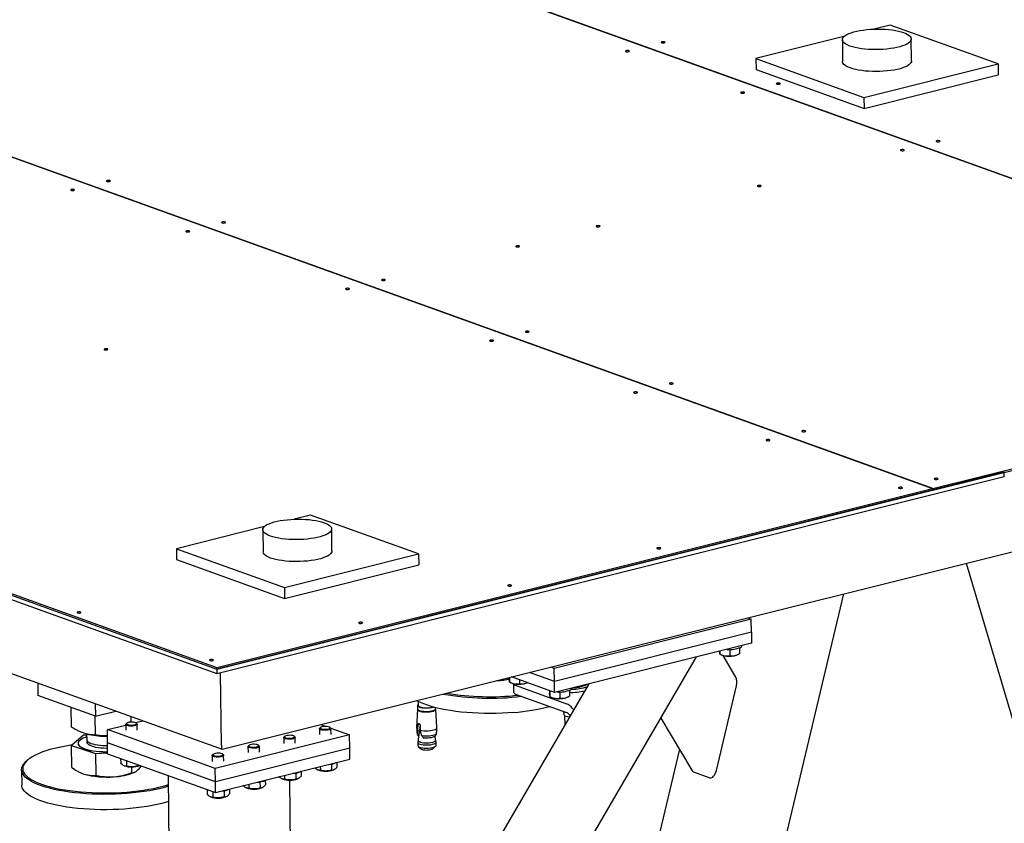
# Model space of a CAD drawing. Header units: millimetres. Extents: x 0 to 841, y 0 to 594.
# Tile 89 of 177: x 535 to 578, y 54 to 89. Entities that reach past the tile are written whole.
import ezdxf

# ---------------------------------------------------------------- set-up
doc = ezdxf.new("R2010")
doc.units = ezdxf.units.MM
doc.layers.add('TRAIT-FORT', color=4, linetype='Continuous', lineweight=25)

msp = doc.modelspace()

# ---------------------------------------------------------------- linework, layer by layer
at = {"layer": 'TRAIT-FORT', "color": 4, "linetype": 'Continuous', "lineweight": 25}
for p, q in [((523.009, 101.735), (598.846, 74.445)), ((598.85, 74.446), (523.013, 101.736)), ((498.856, 95.695), (574.693, 68.405)), ((574.697, 68.406), (498.86, 95.695)), ((572.844, 88.583), (572.131, 88.404)), ((577.545, 86.891), (572.844, 88.583)), ((467.695, 87.902), (543.532, 60.612)), ((570.83, 88.079), (567, 87.121)), ((570.762, 87.944), (570.773, 86.989)), ((573.772, 87.023), (573.761, 87.978)), ((467.696, 87.83), (543.533, 60.54)), ((567, 87.121), (567.006, 86.644)), ((567, 87.121), (571.701, 85.43)), ((567.006, 86.644), (571.707, 84.952)), ((571.701, 85.43), (577.545, 86.891)), ((577.545, 86.891), (577.55, 86.414)), ((571.707, 84.952), (577.55, 86.414)), ((473.964, 85.575), (543.533, 60.54)), ((473.966, 85.384), (543.535, 60.35)), ((571.701, 85.43), (571.707, 84.952)), ((474.392, 82.012), (543.756, 57.052)), ((543.759, 57.052), (633.065, 79.385)), ((574.697, 68.406), (598.846, 74.445)), ((574.698, 68.334), (598.846, 74.373)), ((577.81, 69.113), (543.533, 60.54)), ((577.812, 68.922), (577.81, 69.113)), ((543.535, 60.35), (577.812, 68.922)), ((577.812, 68.924), (577.816, 68.923)), ((543.532, 60.612), (574.693, 68.405)), ((543.533, 60.54), (574.694, 68.333)), ((574.693, 68.405), (574.694, 68.333)), ((574.694, 68.336), (574.698, 68.334)), ((574.698, 68.334), (574.697, 68.406)), ((547.612, 67.249), (546.9, 67.071)), ((552.313, 65.557), (547.612, 67.249)), ((545.598, 66.745), (541.769, 65.787)), ((545.53, 66.61), (545.541, 65.655)), ((548.541, 65.69), (548.53, 66.644)), ((541.769, 65.787), (546.47, 64.096)), ((541.769, 65.787), (541.774, 65.31)), ((541.774, 65.31), (546.475, 63.619)), ((546.47, 64.096), (552.313, 65.557)), ((552.313, 65.557), (552.318, 65.08)), ((546.475, 63.619), (552.318, 65.08)), ((576.153, 65.152), (579.133, 55.095)), ((546.47, 64.096), (546.475, 63.619)), ((567.732, 50.807), (570.829, 63.821)), ((566.793, 62.719), (558.223, 60.576)), ((566.641, 62.774), (566.793, 62.719)), ((566.8, 62.146), (566.793, 62.719)), ((566.8, 62.146), (558.229, 60.003)), ((566.8, 62.146), (566.805, 61.669)), ((566.805, 61.669), (558.235, 59.526)), ((565.43, 61.325), (565.432, 61.195)), ((565.861, 61.399), (565.864, 61.131)), ((566.278, 61.466), (566.281, 61.212)), ((547.992, 32.879), (564.415, 61.071)), ((565.437, 61.193), (565.511, 61.16)), ((566.127, 60.193), (565.568, 61.139)), ((566.19, 61.168), (566.247, 61.195)), ((543.533, 60.54), (543.532, 60.612)), ((543.533, 60.54), (543.535, 60.35)), ((558.223, 60.576), (558.071, 60.63)), ((558.229, 60.003), (558.223, 60.576)), ((543.728, 57.238), (543.692, 60.389)), ((555.714, 60.041), (555.757, 60.043)), ((555.72, 60.043), (555.757, 60.043)), ((556.26, 60.178), (556.26, 60.122)), ((556.273, 60.181), (556.275, 59.976)), ((558.235, 59.526), (556.356, 60.202)), ((556.705, 60.076), (556.707, 59.911)), ((558.229, 60.003), (557.136, 60.397)), ((535.73, 59.94), (535.736, 59.395)), ((559.725, 59.899), (548.074, 39.898)), ((556.28, 59.974), (556.354, 59.94)), ((556.446, 59.911), (556.451, 59.534)), ((556.557, 59.825), (558.75, 59.035)), ((557.033, 59.948), (557.045, 59.954)), ((558.02, 59.603), (558.014, 59.605)), ((558.014, 59.605), (558.015, 59.49)), ((558.027, 59.601), (558.03, 59.344)), ((558.235, 59.526), (558.229, 60.003)), ((558.877, 59.615), (558.879, 59.361)), ((559.121, 59.743), (559.099, 59.742)), ((559.121, 59.748), (559.121, 59.743)), ((559.313, 59.762), (559.317, 59.763)), ((559.661, 59.882), (559.661, 59.878)), ((565.278, 56.13), (566.154, 59.809)), ((538.243, 58.493), (535.736, 59.395)), ((556.561, 59.443), (558.755, 58.653)), ((558.035, 59.342), (558.109, 59.309)), ((558.459, 59.548), (558.462, 59.28)), ((558.788, 59.317), (558.845, 59.344)), ((537.2, 58.016), (537.19, 58.872)), ((538.237, 59.038), (538.243, 58.493)), ((552.262, 58.793), (552.227, 57.986)), ((552.266, 58.963), (552.268, 58.815)), ((552.296, 59.134), (552.298, 58.963)), ((553.052, 58.824), (553.052, 58.867)), ((553.112, 57.996), (553.058, 58.802)), ((559.002, 58.843), (559.065, 58.766)), ((538.244, 57.671), (538.234, 58.496)), ((538.243, 58.493), (539.133, 58.715)), ((539.796, 58.235), (539.794, 58.477)), ((558.629, 58.698), (558.631, 58.573)), ((558.671, 58.522), (558.676, 58.098)), ((558.881, 58.557), (558.917, 58.512)), ((562.866, 58.412), (564.207, 56.141)), ((538.763, 57.908), (539.565, 58.108)), ((538.77, 57.335), (538.763, 57.908)), ((543.464, 56.216), (538.763, 57.908)), ((539.565, 58.135), (539.568, 57.882)), ((539.61, 58.189), (539.577, 58.158)), ((539.983, 58.213), (540.306, 58.293)), ((540.052, 58.164), (540.019, 58.193)), ((540.068, 57.887), (540.065, 58.14)), ((548, 57.95), (548.003, 57.698)), ((548.046, 58.004), (548.013, 57.974)), ((548.059, 58.127), (548.27, 58.051)), ((548.488, 57.979), (548.454, 58.009)), ((548.496, 57.969), (549.308, 57.677)), ((548.503, 57.703), (548.5, 57.956)), ((552.278, 57.923), (552.29, 58.123)), ((552.28, 57.841), (552.278, 57.923)), ((552.365, 58.142), (552.29, 58.123)), ((552.375, 58.121), (552.356, 57.86)), ((552.382, 58.09), (552.384, 57.885)), ((552.384, 57.885), (552.392, 57.801)), ((537.722, 57.665), (537.209, 57.213)), ((537.862, 57.675), (537.722, 57.665)), ((537.862, 57.723), (537.865, 57.47)), ((537.876, 57.718), (537.961, 57.699)), ((549.308, 57.677), (543.464, 56.216)), ((546.442, 57.561), (546.445, 57.308)), ((546.487, 57.615), (546.454, 57.584)), ((546.929, 57.59), (546.896, 57.619)), ((546.945, 57.314), (546.942, 57.567)), ((549.314, 57.105), (549.308, 57.677)), ((552.274, 57.71), (552.28, 57.841)), ((552.356, 57.86), (552.28, 57.841)), ((552.297, 57.446), (552.28, 57.361)), ((552.309, 57.632), (552.297, 57.443)), ((552.3, 57.638), (552.317, 57.642)), ((552.313, 57.63), (552.3, 57.638)), ((552.317, 57.642), (552.313, 57.63)), ((552.392, 57.801), (552.443, 57.649)), ((552.519, 57.559), (552.552, 57.544)), ((553.055, 57.452), (553.038, 57.637)), ((553.073, 57.37), (553.054, 57.454)), ((537.209, 57.213), (538.253, 56.867)), ((537.22, 56.266), (537.209, 57.213)), ((537.489, 57.315), (537.489, 57.306)), ((543.471, 55.643), (538.77, 57.335)), ((538.776, 56.858), (538.77, 57.335)), ((549.314, 57.105), (543.471, 55.643)), ((544.884, 57.171), (544.887, 56.918)), ((544.929, 57.225), (544.896, 57.195)), ((545.371, 57.2), (545.338, 57.23)), ((545.387, 56.924), (545.384, 57.177)), ((549.32, 56.627), (549.314, 57.105)), ((552.279, 57.354), (552.281, 57.216)), ((552.301, 57.179), (552.421, 57.073)), ((552.939, 57.079), (553.056, 57.188)), ((553.076, 57.225), (553.074, 57.363)), ((563.668, 57.053), (562.198, 50.875)), ((538.253, 56.867), (538.775, 56.903)), ((538.253, 56.867), (538.264, 55.92)), ((538.776, 56.858), (543.476, 55.166)), ((539.341, 56.654), (539.344, 56.443)), ((539.407, 56.63), (539.398, 56.634)), ((543.326, 56.781), (543.329, 56.528)), ((543.371, 56.835), (543.338, 56.805)), ((543.476, 55.166), (549.32, 56.627)), ((543.813, 56.81), (543.779, 56.84)), ((543.829, 56.534), (543.826, 56.787)), ((535.029, 56.165), (535.037, 55.497)), ((535.26, 56.559), (535.213, 56.516)), ((539.478, 56.344), (539.496, 56.336)), ((539.599, 56.561), (539.602, 56.322)), ((539.819, 56.285), (539.822, 56.028)), ((540.092, 56.384), (540.092, 56.331)), ((540.175, 56.344), (540.187, 56.35)), ((543.471, 55.643), (543.464, 56.216)), ((547.913, 56.16), (547.931, 56.152)), ((548.035, 56.306), (548.037, 56.138)), ((548.525, 56.413), (548.528, 56.147)), ((548.611, 56.16), (548.63, 56.169)), ((548.758, 56.487), (548.76, 56.278)), ((537.612, 56.027), (537.624, 56.021)), ((539.938, 56.048), (539.972, 56.064)), ((541.408, 55.91), (541.722, 28.532)), ((546.355, 55.77), (546.373, 55.762)), ((546.477, 55.916), (546.479, 55.748)), ((546.966, 56.023), (546.969, 55.757)), ((547.052, 55.77), (547.072, 55.78)), ((547.2, 56.097), (547.202, 55.889)), ((564.278, 56.076), (564.999, 55.817)), ((543.102, 55.301), (543.104, 55.09)), ((543.476, 55.166), (543.471, 55.643)), ((544.083, 55.317), (544.085, 55.109)), ((544.797, 55.381), (544.815, 55.373)), ((544.919, 55.527), (544.921, 55.358)), ((545.408, 55.634), (545.411, 55.368)), ((545.494, 55.38), (545.514, 55.39)), ((545.641, 55.707), (545.644, 55.499)), ((547.021, 28.443), (546.708, 55.711)), ((543.167, 55.277), (543.159, 55.28)), ((543.239, 54.991), (543.257, 54.983)), ((543.36, 55.208), (543.362, 54.969)), ((543.85, 55.244), (543.853, 54.978)), ((543.936, 54.991), (543.956, 55))]:
    msp.add_line(p, q, dxfattribs=at)
at = {"layer": 'TRAIT-FORT', "color": 4, "linetype": 'Continuous', "lineweight": 25, "flags": 128}
for points in [[(571.093, 87.668), (570.998, 87.707), (570.918, 87.748), (570.854, 87.792), (570.806, 87.838), (570.775, 87.885), (570.762, 87.933), (570.767, 87.981), (570.788, 88.029), (570.828, 88.077), (570.884, 88.123), (570.956, 88.167), (571.043, 88.209), (571.145, 88.247), (571.26, 88.283), (571.386, 88.314), (571.523, 88.342), (571.668, 88.365), (571.821, 88.383), (571.978, 88.397), (572.139, 88.405), (572.302, 88.408), (572.464, 88.406), (572.623, 88.398), (572.778, 88.386), (572.927, 88.368), (573.069, 88.346), (573.201, 88.319), (573.322, 88.288), (573.43, 88.253), (573.525, 88.215), (573.605, 88.173), (573.669, 88.13), (573.717, 88.084), (573.748, 88.037), (573.761, 87.989), (573.757, 87.94), (573.735, 87.892), (573.696, 87.845), (573.64, 87.799), (573.568, 87.755), (573.48, 87.713), (573.378, 87.674), (573.264, 87.639), (573.137, 87.607), (573, 87.58), (572.855, 87.557), (572.702, 87.538), (572.545, 87.525), (572.384, 87.517), (572.222, 87.514), (572.06, 87.516), (571.9, 87.523), (571.745, 87.536), (571.596, 87.553), (571.454, 87.576), (571.322, 87.603), (571.201, 87.634), (571.093, 87.668)], [(561.457, 87.426), (561.479, 87.434), (561.489, 87.444), (561.486, 87.453), (561.47, 87.462), (561.445, 87.468), (561.413, 87.471), (561.38, 87.469), (561.351, 87.465), (561.33, 87.457), (561.32, 87.447), (561.323, 87.437), (561.338, 87.429), (561.363, 87.423), (561.395, 87.42), (561.428, 87.421), (561.457, 87.426)], [(563.012, 87.815), (563.033, 87.823), (563.043, 87.832), (563.04, 87.842), (563.025, 87.851), (562.999, 87.857), (562.968, 87.859), (562.935, 87.858), (562.905, 87.853), (562.884, 87.845), (562.874, 87.836), (562.877, 87.826), (562.892, 87.818), (562.918, 87.811), (562.949, 87.809), (562.982, 87.81), (563.012, 87.815)], [(573.772, 87.023), (573.768, 86.986), (573.746, 86.938), (573.707, 86.89), (573.651, 86.844), (573.578, 86.8), (573.491, 86.758), (573.389, 86.72), (573.275, 86.684), (573.148, 86.653), (573.011, 86.625), (572.866, 86.602), (572.713, 86.584), (572.556, 86.57), (572.395, 86.562), (572.232, 86.559), (572.071, 86.561), (571.911, 86.569), (571.756, 86.581), (571.607, 86.599), (571.465, 86.621), (571.333, 86.648), (571.212, 86.679), (571.104, 86.714)], [(571.104, 86.714), (571.009, 86.752), (570.929, 86.793), (570.865, 86.837), (570.817, 86.883), (570.786, 86.93), (570.773, 86.978), (570.773, 86.989)], [(568.026, 86.011), (568.047, 86.018), (568.057, 86.028), (568.054, 86.038), (568.039, 86.046), (568.013, 86.052), (567.982, 86.055), (567.949, 86.054), (567.919, 86.049), (567.898, 86.041), (567.888, 86.032), (567.891, 86.022), (567.906, 86.013), (567.932, 86.007), (567.963, 86.004), (567.997, 86.006), (568.026, 86.011)], [(566.472, 85.622), (566.493, 85.63), (566.503, 85.639), (566.5, 85.649), (566.485, 85.658), (566.459, 85.664), (566.427, 85.666), (566.394, 85.665), (566.365, 85.66), (566.344, 85.652), (566.334, 85.643), (566.337, 85.633), (566.352, 85.624), (566.377, 85.618), (566.409, 85.616), (566.442, 85.617), (566.472, 85.622)], [(573.429, 83.118), (573.45, 83.126), (573.46, 83.136), (573.457, 83.145), (573.442, 83.154), (573.416, 83.16), (573.385, 83.163), (573.352, 83.162), (573.322, 83.157), (573.301, 83.149), (573.291, 83.139), (573.294, 83.13), (573.309, 83.121), (573.335, 83.115), (573.366, 83.112), (573.399, 83.113), (573.429, 83.118)], [(574.983, 83.507), (575.004, 83.515), (575.014, 83.524), (575.011, 83.534), (574.996, 83.543), (574.971, 83.549), (574.939, 83.551), (574.906, 83.55), (574.877, 83.545), (574.855, 83.538), (574.845, 83.528), (574.848, 83.518), (574.864, 83.51), (574.889, 83.504), (574.921, 83.501), (574.954, 83.502), (574.983, 83.507)], [(538.863, 81.776), (538.884, 81.784), (538.894, 81.793), (538.891, 81.803), (538.876, 81.812), (538.85, 81.818), (538.819, 81.82), (538.786, 81.819), (538.756, 81.814), (538.735, 81.806), (538.725, 81.797), (538.728, 81.787), (538.743, 81.778), (538.769, 81.772), (538.8, 81.77), (538.833, 81.771), (538.863, 81.776)], [(567.196, 81.56), (567.217, 81.567), (567.227, 81.577), (567.224, 81.587), (567.209, 81.595), (567.183, 81.601), (567.152, 81.604), (567.119, 81.603), (567.089, 81.598), (567.068, 81.59), (567.058, 81.581), (567.061, 81.571), (567.076, 81.562), (567.102, 81.556), (567.133, 81.553), (567.166, 81.555), (567.196, 81.56)], [(537.305, 81.386), (537.326, 81.394), (537.336, 81.403), (537.333, 81.413), (537.317, 81.422), (537.292, 81.428), (537.26, 81.431), (537.227, 81.429), (537.198, 81.424), (537.177, 81.417), (537.167, 81.407), (537.17, 81.397), (537.185, 81.389), (537.21, 81.383), (537.242, 81.38), (537.275, 81.381), (537.305, 81.386)], [(543.877, 79.971), (543.898, 79.979), (543.908, 79.989), (543.905, 79.999), (543.89, 80.007), (543.865, 80.013), (543.833, 80.016), (543.8, 80.015), (543.77, 80.01), (543.749, 80.002), (543.739, 79.992), (543.742, 79.983), (543.757, 79.974), (543.783, 79.968), (543.815, 79.965), (543.848, 79.967), (543.877, 79.971)], [(560.184, 79.806), (560.205, 79.814), (560.215, 79.823), (560.212, 79.833), (560.197, 79.842), (560.171, 79.848), (560.14, 79.85), (560.107, 79.849), (560.077, 79.844), (560.056, 79.837), (560.046, 79.827), (560.049, 79.817), (560.064, 79.809), (560.09, 79.803), (560.121, 79.8), (560.154, 79.801), (560.184, 79.806)], [(542.319, 79.582), (542.34, 79.59), (542.35, 79.599), (542.347, 79.609), (542.332, 79.617), (542.306, 79.624), (542.275, 79.626), (542.242, 79.625), (542.212, 79.62), (542.191, 79.612), (542.181, 79.603), (542.184, 79.593), (542.199, 79.584), (542.225, 79.578), (542.256, 79.576), (542.289, 79.577), (542.319, 79.582)], [(556.678, 78.929), (556.699, 78.937), (556.709, 78.947), (556.706, 78.956), (556.691, 78.965), (556.665, 78.971), (556.633, 78.974), (556.6, 78.972), (556.571, 78.968), (556.55, 78.96), (556.54, 78.95), (556.543, 78.94), (556.558, 78.932), (556.584, 78.926), (556.615, 78.923), (556.648, 78.924), (556.678, 78.929)], [(550.834, 77.468), (550.855, 77.476), (550.865, 77.485), (550.862, 77.495), (550.847, 77.504), (550.822, 77.51), (550.79, 77.512), (550.757, 77.511), (550.728, 77.506), (550.706, 77.498), (550.696, 77.489), (550.699, 77.479), (550.715, 77.47), (550.74, 77.464), (550.772, 77.462), (550.805, 77.463), (550.834, 77.468)], [(549.276, 77.078), (549.297, 77.086), (549.307, 77.096), (549.304, 77.105), (549.289, 77.114), (549.263, 77.12), (549.232, 77.123), (549.199, 77.121), (549.169, 77.117), (549.148, 77.109), (549.138, 77.099), (549.141, 77.089), (549.156, 77.081), (549.182, 77.075), (549.214, 77.072), (549.247, 77.073), (549.276, 77.078)], [(557.102, 75.212), (557.123, 75.22), (557.133, 75.23), (557.13, 75.24), (557.115, 75.248), (557.089, 75.254), (557.058, 75.257), (557.025, 75.256), (556.995, 75.251), (556.974, 75.243), (556.964, 75.233), (556.967, 75.224), (556.982, 75.215), (557.008, 75.209), (557.04, 75.206), (557.073, 75.208), (557.102, 75.212)], [(555.544, 74.823), (555.565, 74.831), (555.575, 74.84), (555.572, 74.85), (555.557, 74.858), (555.531, 74.865), (555.5, 74.867), (555.467, 74.866), (555.437, 74.861), (555.416, 74.853), (555.406, 74.844), (555.409, 74.834), (555.424, 74.825), (555.45, 74.819), (555.481, 74.817), (555.514, 74.818), (555.544, 74.823)], [(538.758, 74.448), (538.779, 74.456), (538.789, 74.465), (538.786, 74.475), (538.771, 74.484), (538.745, 74.49), (538.714, 74.492), (538.681, 74.491), (538.651, 74.486), (538.63, 74.478), (538.62, 74.469), (538.623, 74.459), (538.638, 74.45), (538.664, 74.444), (538.695, 74.442), (538.728, 74.443), (538.758, 74.448)], [(563.37, 72.957), (563.391, 72.965), (563.401, 72.974), (563.398, 72.984), (563.383, 72.993), (563.357, 72.999), (563.326, 73.001), (563.293, 73), (563.263, 72.995), (563.242, 72.988), (563.232, 72.978), (563.235, 72.968), (563.25, 72.96), (563.276, 72.954), (563.307, 72.951), (563.34, 72.952), (563.37, 72.957)], [(561.811, 72.567), (561.833, 72.575), (561.843, 72.585), (561.84, 72.594), (561.824, 72.603), (561.799, 72.609), (561.767, 72.612), (561.734, 72.611), (561.705, 72.606), (561.684, 72.598), (561.674, 72.588), (561.677, 72.579), (561.692, 72.57), (561.717, 72.564), (561.749, 72.561), (561.782, 72.562), (561.811, 72.567)], [(569.136, 70.882), (569.157, 70.89), (569.167, 70.899), (569.164, 70.909), (569.149, 70.918), (569.124, 70.924), (569.092, 70.926), (569.059, 70.925), (569.029, 70.92), (569.008, 70.913), (568.998, 70.903), (569.001, 70.893), (569.017, 70.885), (569.042, 70.879), (569.074, 70.876), (569.107, 70.877), (569.136, 70.882)], [(567.578, 70.492), (567.599, 70.5), (567.609, 70.51), (567.606, 70.519), (567.591, 70.528), (567.565, 70.534), (567.534, 70.537), (567.501, 70.536), (567.471, 70.531), (567.45, 70.523), (567.44, 70.513), (567.443, 70.503), (567.458, 70.495), (567.484, 70.489), (567.515, 70.486), (567.548, 70.487), (567.578, 70.492)], [(574.902, 68.807), (574.924, 68.815), (574.934, 68.824), (574.931, 68.834), (574.915, 68.843), (574.89, 68.849), (574.858, 68.851), (574.825, 68.85), (574.796, 68.845), (574.775, 68.838), (574.765, 68.828), (574.768, 68.818), (574.783, 68.81), (574.808, 68.804), (574.84, 68.801), (574.873, 68.802), (574.902, 68.807)], [(573.344, 68.417), (573.365, 68.425), (573.375, 68.435), (573.372, 68.444), (573.357, 68.453), (573.332, 68.459), (573.3, 68.462), (573.267, 68.461), (573.238, 68.456), (573.216, 68.448), (573.206, 68.438), (573.209, 68.428), (573.225, 68.42), (573.25, 68.414), (573.282, 68.411), (573.315, 68.412), (573.344, 68.417)], [(545.861, 66.335), (545.766, 66.373), (545.686, 66.414), (545.622, 66.458), (545.575, 66.504), (545.544, 66.551), (545.531, 66.599), (545.535, 66.647), (545.557, 66.696), (545.596, 66.743), (545.652, 66.789), (545.724, 66.833), (545.811, 66.875), (545.913, 66.913), (546.028, 66.949), (546.154, 66.981), (546.291, 67.008), (546.437, 67.031), (546.589, 67.049), (546.747, 67.063), (546.908, 67.071), (547.07, 67.074), (547.232, 67.072), (547.391, 67.064), (547.547, 67.052), (547.696, 67.034), (547.837, 67.012), (547.969, 66.985), (548.09, 66.954), (548.199, 66.919), (548.293, 66.881), (548.373, 66.84), (548.438, 66.796), (548.485, 66.75), (548.516, 66.703), (548.529, 66.655), (548.525, 66.606), (548.503, 66.558), (548.464, 66.511), (548.408, 66.465), (548.336, 66.421), (548.249, 66.379), (548.147, 66.34), (548.032, 66.305), (547.905, 66.273), (547.769, 66.246), (547.623, 66.223), (547.471, 66.204), (547.313, 66.191), (547.152, 66.183), (546.99, 66.18), (546.828, 66.182), (546.669, 66.189), (546.513, 66.202), (546.364, 66.22), (546.223, 66.242), (546.091, 66.269), (545.97, 66.3), (545.861, 66.335)], [(545.872, 65.38), (545.777, 65.418), (545.697, 65.46), (545.633, 65.503), (545.585, 65.549), (545.555, 65.596), (545.542, 65.644), (545.541, 65.655)], [(548.541, 65.69), (548.536, 65.652), (548.514, 65.604), (548.475, 65.556), (548.419, 65.51), (548.347, 65.466), (548.259, 65.425), (548.158, 65.386), (548.043, 65.35), (547.916, 65.319), (547.78, 65.291), (547.634, 65.268), (547.482, 65.25), (547.324, 65.237), (547.163, 65.228), (547.001, 65.225), (546.839, 65.228), (546.679, 65.235), (546.524, 65.248), (546.375, 65.265), (546.234, 65.287), (546.102, 65.314), (545.981, 65.345), (545.872, 65.38)], [(562.826, 65.787), (562.847, 65.795), (562.857, 65.804), (562.854, 65.814), (562.839, 65.823), (562.813, 65.829), (562.782, 65.831), (562.749, 65.83), (562.719, 65.825), (562.698, 65.817), (562.688, 65.808), (562.691, 65.798), (562.706, 65.79), (562.732, 65.783), (562.764, 65.781), (562.797, 65.782), (562.826, 65.787)], [(556.333, 64.163), (556.355, 64.171), (556.364, 64.181), (556.362, 64.19), (556.346, 64.199), (556.321, 64.205), (556.289, 64.208), (556.256, 64.206), (556.227, 64.202), (556.205, 64.194), (556.195, 64.184), (556.198, 64.174), (556.214, 64.166), (556.239, 64.16), (556.271, 64.157), (556.304, 64.158), (556.333, 64.163)], [(537.582, 62.991), (537.603, 62.999), (537.613, 63.008), (537.61, 63.018), (537.594, 63.027), (537.569, 63.033), (537.537, 63.035), (537.504, 63.034), (537.475, 63.029), (537.454, 63.021), (537.444, 63.012), (537.447, 63.002), (537.462, 62.993), (537.487, 62.987), (537.519, 62.985), (537.552, 62.986), (537.582, 62.991)], [(549.841, 62.54), (549.862, 62.547), (549.872, 62.557), (549.869, 62.567), (549.854, 62.575), (549.828, 62.581), (549.796, 62.584), (549.763, 62.583), (549.734, 62.578), (549.713, 62.57), (549.703, 62.561), (549.706, 62.551), (549.721, 62.542), (549.746, 62.536), (549.778, 62.533), (549.811, 62.535), (549.841, 62.54)], [(543.348, 60.916), (543.369, 60.924), (543.379, 60.933), (543.376, 60.943), (543.361, 60.952), (543.335, 60.958), (543.304, 60.96), (543.271, 60.959), (543.241, 60.954), (543.22, 60.946), (543.21, 60.937), (543.213, 60.927), (543.228, 60.918), (543.254, 60.912), (543.285, 60.91), (543.318, 60.911), (543.348, 60.916)], [(556.495, 59.853), (556.503, 59.848), (556.557, 59.825)], [(556.454, 58.655), (556.201, 58.637), (555.945, 58.623), (555.687, 58.614), (555.428, 58.611), (555.17, 58.614), (554.913, 58.621), (554.659, 58.634), (554.41, 58.652), (554.166, 58.675), (553.929, 58.703), (553.699, 58.736), (553.478, 58.774), (553.266, 58.817), (553.066, 58.863), (552.877, 58.914), (552.701, 58.969), (552.539, 59.027), (552.391, 59.089), (552.258, 59.154), (552.228, 59.169)], [(556.451, 59.534), (556.453, 59.522), (556.471, 59.493), (556.507, 59.467), (556.561, 59.443)], [(552.262, 58.793), (552.269, 58.769), (552.295, 58.745), (552.337, 58.723), (552.395, 58.705), (552.465, 58.69), (552.544, 58.681), (552.628, 58.677), (552.714, 58.679), (552.798, 58.686), (552.875, 58.698), (552.942, 58.715), (552.996, 58.735), (553.034, 58.759), (553.055, 58.784), (553.058, 58.802)], [(552.298, 59.01), (552.277, 58.992), (552.266, 58.967), (552.273, 58.941), (552.298, 58.918), (552.34, 58.896), (552.396, 58.878), (552.465, 58.864), (552.543, 58.855), (552.627, 58.851), (552.711, 58.852), (552.794, 58.859), (552.87, 58.871), (552.936, 58.888), (552.952, 58.893)], [(552.268, 58.815), (552.275, 58.794), (552.3, 58.77), (552.341, 58.748), (552.398, 58.73), (552.467, 58.716), (552.545, 58.707), (552.628, 58.703), (552.713, 58.704), (552.795, 58.711), (552.872, 58.723), (552.938, 58.74), (552.991, 58.76), (553.028, 58.783), (553.049, 58.808), (553.052, 58.824)], [(552.298, 58.963), (552.298, 58.963), (552.308, 58.94), (552.335, 58.917), (552.378, 58.897), (552.435, 58.881), (552.503, 58.869), (552.58, 58.862), (552.66, 58.86), (552.74, 58.864), (552.816, 58.873), (552.884, 58.886), (552.929, 58.9)], [(558.631, 58.573), (558.632, 58.564), (558.648, 58.539), (558.683, 58.515), (558.733, 58.495), (558.797, 58.478), (558.873, 58.466), (558.89, 58.465)], [(540.052, 58.164), (540.055, 58.161), (540.065, 58.141), (540.056, 58.121), (540.03, 58.102), (539.987, 58.085), (539.932, 58.073), (539.868, 58.065), (539.8, 58.063), (539.733, 58.066), (539.672, 58.075), (539.622, 58.088), (539.586, 58.105), (539.568, 58.124), (539.567, 58.145), (539.577, 58.158)], [(539.997, 58.207), (539.956, 58.221), (539.902, 58.23), (539.84, 58.235), (539.776, 58.234), (539.716, 58.227), (539.664, 58.215), (539.625, 58.199), (539.604, 58.181), (539.601, 58.162), (539.617, 58.144), (539.651, 58.128), (539.699, 58.116), (539.757, 58.109), (539.821, 58.107), (539.884, 58.111), (539.941, 58.12), (539.987, 58.134), (540.017, 58.152), (540.029, 58.17), (540.023, 58.189), (539.997, 58.207)], [(548.488, 57.979), (548.491, 57.976), (548.5, 57.957), (548.492, 57.936), (548.465, 57.917), (548.422, 57.901), (548.367, 57.889), (548.303, 57.881), (548.235, 57.879), (548.168, 57.882), (548.108, 57.891), (548.058, 57.904), (548.022, 57.921), (548.003, 57.94), (548.002, 57.96), (548.013, 57.974)], [(548.433, 58.022), (548.391, 58.036), (548.337, 58.046), (548.276, 58.051), (548.212, 58.049), (548.151, 58.043), (548.099, 58.031), (548.061, 58.015), (548.039, 57.997), (548.036, 57.978), (548.052, 57.96), (548.086, 57.944), (548.134, 57.932), (548.193, 57.924), (548.256, 57.923), (548.32, 57.927), (548.376, 57.936), (548.422, 57.95), (548.452, 57.967), (548.465, 57.986), (548.458, 58.005), (548.433, 58.022)], [(552.384, 57.885), (552.461, 57.87), (552.548, 57.861), (552.641, 57.857), (552.734, 57.859), (552.825, 57.867), (552.909, 57.88), (552.982, 57.899), (553.041, 57.921), (553.083, 57.946), (553.107, 57.973), (553.112, 57.996)], [(537.863, 57.59), (537.81, 57.572), (537.716, 57.536), (537.637, 57.496), (537.575, 57.454), (537.529, 57.411), (537.5, 57.366), (537.489, 57.321), (537.496, 57.276), (537.521, 57.232), (537.563, 57.189), (537.622, 57.148), (537.697, 57.11), (537.788, 57.075), (537.892, 57.043), (538.008, 57.016), (538.135, 56.992), (538.271, 56.974), (538.413, 56.96), (538.561, 56.952), (538.712, 56.949), (538.774, 56.949)], [(537.865, 57.47), (537.868, 57.447), (537.888, 57.411), (537.925, 57.375), (537.979, 57.342), (538.047, 57.311), (538.13, 57.284), (538.225, 57.261), (538.33, 57.241), (538.444, 57.227), (538.564, 57.217), (538.688, 57.213), (538.771, 57.213)], [(546.929, 57.59), (546.932, 57.587), (546.942, 57.567), (546.933, 57.547), (546.907, 57.528), (546.864, 57.511), (546.809, 57.499), (546.745, 57.491), (546.677, 57.489), (546.61, 57.492), (546.549, 57.501), (546.499, 57.514), (546.464, 57.531), (546.445, 57.55), (546.444, 57.571), (546.454, 57.584)], [(546.875, 57.633), (546.833, 57.647), (546.779, 57.657), (546.717, 57.661), (546.653, 57.66), (546.593, 57.653), (546.541, 57.641), (546.502, 57.625), (546.481, 57.607), (546.478, 57.588), (546.494, 57.57), (546.528, 57.554), (546.576, 57.542), (546.635, 57.535), (546.698, 57.533), (546.761, 57.537), (546.818, 57.547), (546.864, 57.56), (546.894, 57.578), (546.907, 57.596), (546.9, 57.615), (546.875, 57.633)], [(552.248, 57.748), (552.252, 57.735), (552.274, 57.71)], [(552.297, 57.443), (552.298, 57.432), (552.314, 57.408), (552.346, 57.386), (552.394, 57.367), (552.455, 57.351), (552.526, 57.34), (552.604, 57.333), (552.686, 57.332), (552.767, 57.336), (552.844, 57.346), (552.913, 57.36)], [(552.443, 57.649), (552.522, 57.638), (552.607, 57.632), (552.695, 57.632), (552.782, 57.637), (552.864, 57.647), (552.938, 57.662), (553.001, 57.681), (553.049, 57.704), (553.081, 57.728), (553.096, 57.754), (553.097, 57.758)], [(553.015, 57.614), (552.983, 57.593), (552.932, 57.574), (552.868, 57.558), (552.794, 57.546), (552.714, 57.54), (552.632, 57.539), (552.552, 57.544)], [(552.913, 57.36), (552.971, 57.377), (553.015, 57.398), (553.044, 57.422), (553.055, 57.446), (553.055, 57.452)], [(537.243, 57.242), (537.101, 57.221), (536.877, 57.181), (536.663, 57.138), (536.458, 57.09), (536.265, 57.038), (536.084, 56.983), (535.915, 56.924), (535.76, 56.862), (535.62, 56.797), (535.495, 56.729), (535.385, 56.659), (535.291, 56.588), (535.214, 56.514), (535.154, 56.44), (535.112, 56.364), (535.087, 56.288), (535.079, 56.212), (535.089, 56.136), (535.117, 56.061), (535.162, 55.986), (535.224, 55.913), (535.303, 55.842), (535.399, 55.772), (535.511, 55.705), (535.638, 55.64), (535.781, 55.579), (535.937, 55.52), (536.108, 55.465), (536.291, 55.414), (536.486, 55.367), (536.691, 55.324), (536.907, 55.286), (537.132, 55.252), (537.364, 55.223), (537.603, 55.199), (537.848, 55.179), (538.097, 55.165), (538.35, 55.157), (538.605, 55.153), (538.86, 55.155), (539.115, 55.162), (539.368, 55.174), (539.619, 55.191), (539.865, 55.214), (540.107, 55.241), (540.342, 55.273), (540.57, 55.31), (540.789, 55.352), (540.998, 55.397), (541.197, 55.447), (541.385, 55.501), (541.413, 55.509)], [(537.489, 57.306), (537.496, 57.267), (537.521, 57.223), (537.563, 57.18), (537.622, 57.139), (537.697, 57.101), (537.788, 57.065), (537.892, 57.034), (538.008, 57.006), (538.135, 56.983), (538.271, 56.964), (538.414, 56.951), (538.561, 56.942), (538.712, 56.939), (538.775, 56.94)], [(537.882, 57.419), (537.877, 57.409), (537.866, 57.372), (537.873, 57.335), (537.897, 57.298), (537.938, 57.263), (537.996, 57.231), (538.068, 57.201), (538.154, 57.175), (538.251, 57.152), (538.359, 57.134), (538.475, 57.121), (538.596, 57.112), (538.721, 57.109), (538.773, 57.109)], [(545.371, 57.2), (545.374, 57.197), (545.384, 57.177), (545.375, 57.157), (545.348, 57.138), (545.306, 57.122), (545.251, 57.109), (545.187, 57.102), (545.119, 57.1), (545.052, 57.103), (544.991, 57.111), (544.941, 57.125), (544.905, 57.141), (544.887, 57.161), (544.886, 57.181), (544.896, 57.195)], [(545.316, 57.243), (545.275, 57.257), (545.221, 57.267), (545.159, 57.271), (545.095, 57.27), (545.034, 57.263), (544.983, 57.251), (544.944, 57.236), (544.923, 57.218), (544.92, 57.198), (544.936, 57.18), (544.97, 57.164), (545.018, 57.152), (545.076, 57.145), (545.14, 57.143), (545.203, 57.148), (545.26, 57.157), (545.306, 57.171), (545.336, 57.188), (545.348, 57.207), (545.342, 57.226), (545.316, 57.243)], [(552.28, 57.361), (552.281, 57.344), (552.297, 57.319), (552.331, 57.296), (552.381, 57.276), (552.445, 57.26), (552.52, 57.248), (552.602, 57.241), (552.688, 57.24), (552.773, 57.244), (552.853, 57.254), (552.926, 57.269)], [(552.281, 57.216), (552.288, 57.194), (552.313, 57.17), (552.356, 57.148), (552.413, 57.13), (552.483, 57.116), (552.562, 57.106), (552.646, 57.102), (552.732, 57.104), (552.816, 57.111), (552.893, 57.123), (552.959, 57.14), (553.013, 57.16), (553.051, 57.184), (553.072, 57.209), (553.076, 57.225)], [(552.421, 57.073), (552.43, 57.066), (552.467, 57.048), (552.519, 57.034), (552.581, 57.025), (552.65, 57.02), (552.721, 57.022), (552.79, 57.028), (552.85, 57.04)], [(552.926, 57.269), (552.987, 57.287), (553.033, 57.309), (553.063, 57.334), (553.074, 57.359), (553.073, 57.37)], [(543.813, 56.81), (543.816, 56.807), (543.826, 56.787), (543.817, 56.767), (543.79, 56.748), (543.748, 56.732), (543.692, 56.72), (543.628, 56.712), (543.56, 56.71), (543.494, 56.713), (543.433, 56.722), (543.383, 56.735), (543.347, 56.752), (543.328, 56.771), (543.328, 56.791), (543.338, 56.805)], [(543.758, 56.853), (543.717, 56.867), (543.663, 56.877), (543.601, 56.882), (543.537, 56.88), (543.476, 56.874), (543.424, 56.862), (543.386, 56.846), (543.364, 56.828), (543.361, 56.809), (543.378, 56.79), (543.411, 56.775), (543.46, 56.763), (543.518, 56.755), (543.582, 56.754), (543.645, 56.758), (543.702, 56.767), (543.747, 56.781), (543.778, 56.798), (543.79, 56.817), (543.783, 56.836), (543.758, 56.853)], [(541.414, 55.441), (541.23, 55.388), (541.029, 55.338), (540.816, 55.292), (540.594, 55.25), (540.364, 55.212), (540.125, 55.18), (539.881, 55.152), (539.631, 55.129), (539.377, 55.112), (539.12, 55.099), (538.862, 55.092), (538.603, 55.091), (538.345, 55.094), (538.089, 55.103), (537.836, 55.117), (537.588, 55.137), (537.346, 55.161), (537.11, 55.19), (536.882, 55.225), (536.664, 55.264), (536.455, 55.307), (536.258, 55.355), (536.072, 55.407), (535.9, 55.463), (535.741, 55.522), (535.596, 55.584), (535.467, 55.65), (535.354, 55.718), (535.257, 55.788), (535.176, 55.861), (535.113, 55.935), (535.068, 56.01), (535.04, 56.087), (535.03, 56.164), (535.037, 56.241), (535.063, 56.318), (535.106, 56.394), (535.167, 56.47), (535.213, 56.516)], [(537.624, 56.021), (537.645, 56.012), (537.743, 55.976)], [(536.171, 54.712), (535.992, 54.766), (535.826, 54.824), (535.674, 54.884), (535.538, 54.949), (535.416, 55.015), (535.311, 55.085), (535.222, 55.156), (535.15, 55.23), (535.096, 55.304), (535.059, 55.38), (535.04, 55.457), (535.037, 55.497)], [(541.421, 54.773), (541.334, 54.747), (541.139, 54.694), (540.931, 54.646), (540.714, 54.602), (540.488, 54.562), (540.253, 54.527), (540.011, 54.497), (539.764, 54.472), (539.512, 54.452), (539.256, 54.437), (538.999, 54.427), (538.74, 54.423), (538.481, 54.423), (538.224, 54.43), (537.97, 54.441), (537.719, 54.458), (537.474, 54.48), (537.235, 54.507), (537.003, 54.539), (536.779, 54.576), (536.566, 54.617), (536.363, 54.662), (536.171, 54.712)]]:
    msp.add_lwpolyline(points, dxfattribs=at)
at = {"layer": 'TRAIT-FORT', "color": 4, "linetype": 'Continuous', "lineweight": 25}
for centre, radius, start, end in [((565.845, 62.699), 1.302, 265.0928, 291.7608), ((566.294, 61.586), 0.103, 289.33, 350.3401), ((565.843, 62.153), 1.048, 251.4843, 282.0356), ((565.979, 61.63), 0.508, 279.3502, 294.4917), ((555.548, 63.799), 3.761, 273.1821, 280.9745), ((556.687, 60.934), 1.048, 251.4843, 282.0356), ((556.823, 60.411), 0.508, 279.3502, 294.4917), ((558.444, 60.848), 1.302, 265.0928, 291.7608), ((559.007, 61.741), 2.21, 266.6429, 284.2389), ((558.893, 59.735), 0.103, 289.33, 350.3401), ((559.049, 61.506), 1.832, 268.035, 289.2964), ((559.01, 61.492), 1.756, 272.2439, 279.9388), ((555.423, 70.783), 11.506, 259.7985, 276.8444), ((555.419, 70.791), 11.451, 260.5274, 276.2186), ((558.442, 60.302), 1.048, 251.4843, 282.0356), ((558.578, 59.779), 0.508, 279.3502, 294.4917), ((555.747, 67.683), 9.056, 274.477, 284.5356), ((558.525, 58.479), 0.601, 37.3037, 67.9114), ((558.642, 58.375), 0.3, 37.3037, 67.9114), ((552.3, 57.993), 0.0727, 185.3921, 253.0487), ((538.693, 61.142), 3.521, 257.9873, 271.1926), ((552.821, 57.226), 0.189, 279.033, 308.7054), ((539.825, 57.278), 0.997, 250.7397, 290.5732), ((548.26, 57.093), 0.997, 250.7397, 290.5732), ((548.365, 57.302), 0.905, 272.2457, 295.7327), ((538.723, 59.52), 3.677, 254.5479, 275.0115), ((538.969, 58.396), 2.54, 271.6966, 292.4289), ((546.702, 56.704), 0.997, 250.7397, 290.5732), ((546.807, 56.912), 0.905, 272.2457, 295.7327), ((543.69, 56.133), 0.905, 272.2457, 295.7327), ((545.144, 56.314), 0.997, 250.7397, 290.5732), ((545.248, 56.522), 0.905, 272.2457, 295.7327), ((543.586, 55.924), 0.997, 250.7397, 290.5732)]:
    msp.add_arc(centre, radius, start, end, dxfattribs=at)
for centre, major_axis, ratio, start_param, end_param in [((565.965, 59.877), (0.076, 0.385), 0.505312, 4.635907, 5.767714), ((543.773, 57.364), (0.016, 0.313), 0.137561, 1.99255, 3.183404), ((564.369, 56.457), (0.076, 0.385), 0.505312, 2.626121, 3.06511), ((565.09, 56.197), (0.076, 0.385), 0.505312, 3.06511, 4.635907)]:
    msp.add_ellipse(centre, major_axis=major_axis, ratio=ratio, start_param=start_param, end_param=end_param, dxfattribs=at)
for points, knots in [([(565.432, 61.195), (565.43, 61.198), (565.428, 61.202), (565.424, 61.232), (565.421, 61.275), (565.419, 61.308), (565.418, 61.322)], [0, 0, 0, 0, 0.286425, 0.579062, 0.828456, 1, 1, 1, 1]), ([(565.432, 61.195), (565.469, 61.179), (565.545, 61.147), (565.658, 61.122), (565.765, 61.118), (565.831, 61.126), (565.864, 61.131)], [0, 0, 0, 0, 0.264605, 0.534948, 0.765343, 1, 1, 1, 1]), ([(565.864, 61.131), (565.917, 61.127), (566.005, 61.12), (566.132, 61.147), (566.218, 61.18), (566.267, 61.205), (566.281, 61.212)], [0, 0, 0, 0, 0.385549, 0.637642, 0.896546, 1, 1, 1, 1]), ([(555.757, 60.043), (555.889, 60.055), (556.059, 60.069), (556.223, 60.118), (556.26, 60.129)], [0, 0, 0, 0, 0.773293, 1, 1, 1, 1]), ([(556.275, 59.976), (556.274, 59.978), (556.271, 59.983), (556.268, 60.013), (556.264, 60.06), (556.261, 60.101), (556.26, 60.122)], [0, 0, 0, 0, 0.264605, 0.534948, 0.765343, 1, 1, 1, 1]), ([(556.275, 59.976), (556.313, 59.96), (556.389, 59.927), (556.501, 59.903), (556.608, 59.898), (556.674, 59.907), (556.707, 59.911)], [0, 0, 0, 0, 0.264605, 0.534948, 0.765343, 1, 1, 1, 1]), ([(556.707, 59.911), (556.76, 59.907), (556.848, 59.901), (556.962, 59.923), (557.019, 59.946), (557.041, 59.955)], [0, 0, 0, 0, 0.48415, 0.800713, 1, 1, 1, 1]), ([(559.391, 59.779), (559.346, 59.769), (559.256, 59.749), (559.166, 59.745), (559.121, 59.743)], [0, 0, 0, 0, 0.497844, 1, 1, 1, 1]), ([(559.661, 59.878), (559.617, 59.858), (559.527, 59.817), (559.437, 59.792), (559.391, 59.779)], [0, 0, 0, 0, 0.498165, 1, 1, 1, 1]), ([(558.03, 59.344), (558.029, 59.347), (558.026, 59.351), (558.023, 59.381), (558.019, 59.429), (558.016, 59.47), (558.015, 59.49)], [0, 0, 0, 0, 0.264605, 0.534948, 0.765343, 1, 1, 1, 1]), ([(558.03, 59.344), (558.067, 59.328), (558.144, 59.296), (558.256, 59.271), (558.363, 59.267), (558.429, 59.275), (558.462, 59.28)], [0, 0, 0, 0, 0.264605, 0.534948, 0.765343, 1, 1, 1, 1]), ([(558.462, 59.28), (558.515, 59.276), (558.603, 59.269), (558.731, 59.296), (558.816, 59.329), (558.865, 59.354), (558.879, 59.361)], [0, 0, 0, 0, 0.385549, 0.637642, 0.896546, 1, 1, 1, 1]), ([(538.244, 57.671), (538.174, 57.675), (538.043, 57.683), (537.849, 57.721), (537.677, 57.774), (537.517, 57.841), (537.361, 57.919), (537.255, 57.983), (537.2, 58.016)], [0, 0, 0, 0, 0.202068, 0.3827, 0.555315, 0.692992, 0.838894, 1, 1, 1, 1]), ([(552.229, 57.982), (552.23, 57.957), (552.231, 57.878), (552.242, 57.8), (552.249, 57.748)], [0, 0, 0, 0, 0.326612, 1, 1, 1, 1]), ([(552.29, 58.123), (552.291, 58.131), (552.293, 58.145), (552.301, 58.162), (552.312, 58.171), (552.324, 58.173), (552.336, 58.17), (552.349, 58.162), (552.364, 58.146), (552.375, 58.124), (552.381, 58.105), (552.382, 58.094), (552.382, 58.09)], [0, 0, 0, 0, 0.112459, 0.224891, 0.338077, 0.451935, 0.500009, 0.61321, 0.72639, 0.840088, 0.953755, 1, 1, 1, 1]), ([(553.095, 57.757), (553.098, 57.779), (553.108, 57.857), (553.11, 57.935), (553.111, 57.992)], [0, 0, 0, 0, 0.27542, 1, 1, 1, 1]), ([(538.767, 57.635), (538.751, 57.635), (538.66, 57.634), (538.485, 57.644), (538.327, 57.662), (538.244, 57.671)], [0, 0, 0, 0, 0.086558, 0.520662, 1, 1, 1, 1]), ([(552.25, 57.746), (552.252, 57.735), (552.256, 57.705), (552.273, 57.67), (552.29, 57.651), (552.294, 57.647)], [0, 0, 0, 0, 0.2817986, 0.8386511, 1, 1, 1, 1]), ([(552.274, 57.71), (552.276, 57.693), (552.279, 57.663), (552.294, 57.645), (552.3, 57.638)], [0, 0, 0, 0, 0.593144, 1, 1, 1, 1]), ([(552.356, 57.86), (552.349, 57.822), (552.336, 57.745), (552.323, 57.677), (552.317, 57.642)], [0, 0, 0, 0, 0.496599, 1, 1, 1, 1]), ([(552.443, 57.649), (552.456, 57.628), (552.476, 57.592), (552.507, 57.569), (552.519, 57.559)], [0, 0, 0, 0, 0.593144, 1, 1, 1, 1]), ([(553.013, 57.613), (553.025, 57.623), (553.049, 57.645), (553.077, 57.689), (553.093, 57.728), (553.095, 57.751), (553.095, 57.756)], [0, 0, 0, 0, 0.2815084, 0.5994457, 0.9249281, 1, 1, 1, 1]), ([(537.22, 56.266), (537.305, 56.206), (537.433, 56.115), (537.609, 56.025), (537.699, 55.992), (537.743, 55.976)], [0, 0, 0, 0, 0.495254, 0.74765, 1, 1, 1, 1]), ([(539.602, 56.322), (539.569, 56.323), (539.515, 56.324), (539.436, 56.364), (539.383, 56.405), (539.353, 56.435), (539.344, 56.443)], [0, 0, 0, 0, 0.385549, 0.637642, 0.896546, 1, 1, 1, 1]), ([(540.092, 56.331), (540.05, 56.32), (539.964, 56.297), (539.837, 56.287), (539.715, 56.296), (539.64, 56.313), (539.602, 56.322)], [0, 0, 0, 0, 0.264605, 0.534948, 0.765343, 1, 1, 1, 1]), ([(540.08, 56.137), (540.123, 56.178), (540.177, 56.23), (540.229, 56.314), (540.239, 56.331)], [0, 0, 0, 0, 0.797029, 1, 1, 1, 1]), ([(540.092, 56.331), (540.113, 56.331), (540.143, 56.331), (540.173, 56.346), (540.183, 56.351)], [0, 0, 0, 0, 0.6761805, 1, 1, 1, 1]), ([(548.037, 56.138), (548.005, 56.139), (547.951, 56.14), (547.872, 56.18), (547.823, 56.217), (547.798, 56.242), (547.794, 56.246)], [0, 0, 0, 0, 0.408568, 0.67571, 0.950072, 1, 1, 1, 1]), ([(548.528, 56.147), (548.548, 56.148), (548.589, 56.15), (548.65, 56.176), (548.707, 56.22), (548.742, 56.259), (548.76, 56.278)], [0, 0, 0, 0, 0.264605, 0.534948, 0.765343, 1, 1, 1, 1]), ([(537.743, 55.976), (537.831, 55.953), (538.007, 55.906), (538.178, 55.915), (538.264, 55.92)], [0, 0, 0, 0, 0.494511, 1, 1, 1, 1]), ([(538.264, 55.92), (538.391, 55.897), (538.582, 55.862), (538.845, 55.848), (538.978, 55.854), (539.044, 55.857)], [0, 0, 0, 0, 0.495254, 0.74765, 1, 1, 1, 1]), ([(539.044, 55.857), (539.175, 55.872), (539.438, 55.902), (539.693, 55.985), (539.822, 56.028)], [0, 0, 0, 0, 0.494511, 1, 1, 1, 1]), ([(539.822, 56.028), (539.864, 56.033), (539.927, 56.04), (540.014, 56.084), (540.058, 56.119), (540.08, 56.137)], [0, 0, 0, 0, 0.495254, 0.74765, 1, 1, 1, 1]), ([(546.479, 55.748), (546.446, 55.749), (546.392, 55.751), (546.314, 55.79), (546.265, 55.827), (546.239, 55.852), (546.235, 55.856)], [0, 0, 0, 0, 0.408568, 0.67571, 0.950072, 1, 1, 1, 1]), ([(546.969, 55.757), (546.927, 55.746), (546.841, 55.723), (546.714, 55.713), (546.592, 55.722), (546.517, 55.739), (546.479, 55.748)], [0, 0, 0, 0, 0.264605, 0.534948, 0.765343, 1, 1, 1, 1]), ([(546.969, 55.757), (546.99, 55.758), (547.031, 55.76), (547.091, 55.787), (547.149, 55.831), (547.184, 55.869), (547.202, 55.889)], [0, 0, 0, 0, 0.264605, 0.534948, 0.765343, 1, 1, 1, 1]), ([(548.528, 56.147), (548.485, 56.136), (548.399, 56.113), (548.272, 56.103), (548.15, 56.112), (548.075, 56.129), (548.037, 56.138)], [0, 0, 0, 0, 0.264605, 0.534948, 0.765343, 1, 1, 1, 1]), ([(544.921, 55.358), (544.888, 55.359), (544.834, 55.361), (544.755, 55.4), (544.707, 55.438), (544.681, 55.463), (544.677, 55.466)], [0, 0, 0, 0, 0.408568, 0.67571, 0.950072, 1, 1, 1, 1]), ([(545.411, 55.368), (545.369, 55.356), (545.283, 55.334), (545.156, 55.323), (545.033, 55.332), (544.959, 55.35), (544.921, 55.358)], [0, 0, 0, 0, 0.264605, 0.534948, 0.765343, 1, 1, 1, 1]), ([(545.411, 55.368), (545.432, 55.369), (545.473, 55.371), (545.533, 55.397), (545.591, 55.441), (545.626, 55.479), (545.644, 55.499)], [0, 0, 0, 0, 0.264605, 0.534948, 0.765343, 1, 1, 1, 1]), ([(543.362, 54.969), (543.33, 54.97), (543.276, 54.971), (543.197, 55.011), (543.144, 55.052), (543.113, 55.082), (543.104, 55.09)], [0, 0, 0, 0, 0.385549, 0.637642, 0.896546, 1, 1, 1, 1]), ([(543.853, 54.978), (543.811, 54.967), (543.725, 54.944), (543.597, 54.934), (543.475, 54.943), (543.4, 54.96), (543.362, 54.969)], [0, 0, 0, 0, 0.264605, 0.534948, 0.765343, 1, 1, 1, 1]), ([(543.853, 54.978), (543.873, 54.979), (543.914, 54.981), (543.975, 55.007), (544.032, 55.051), (544.068, 55.09), (544.085, 55.109)], [0, 0, 0, 0, 0.264605, 0.534948, 0.765343, 1, 1, 1, 1])]:
    msp.add_open_spline(points, degree=3, knots=knots, dxfattribs=at)

doc.saveas('drawing.dxf')
